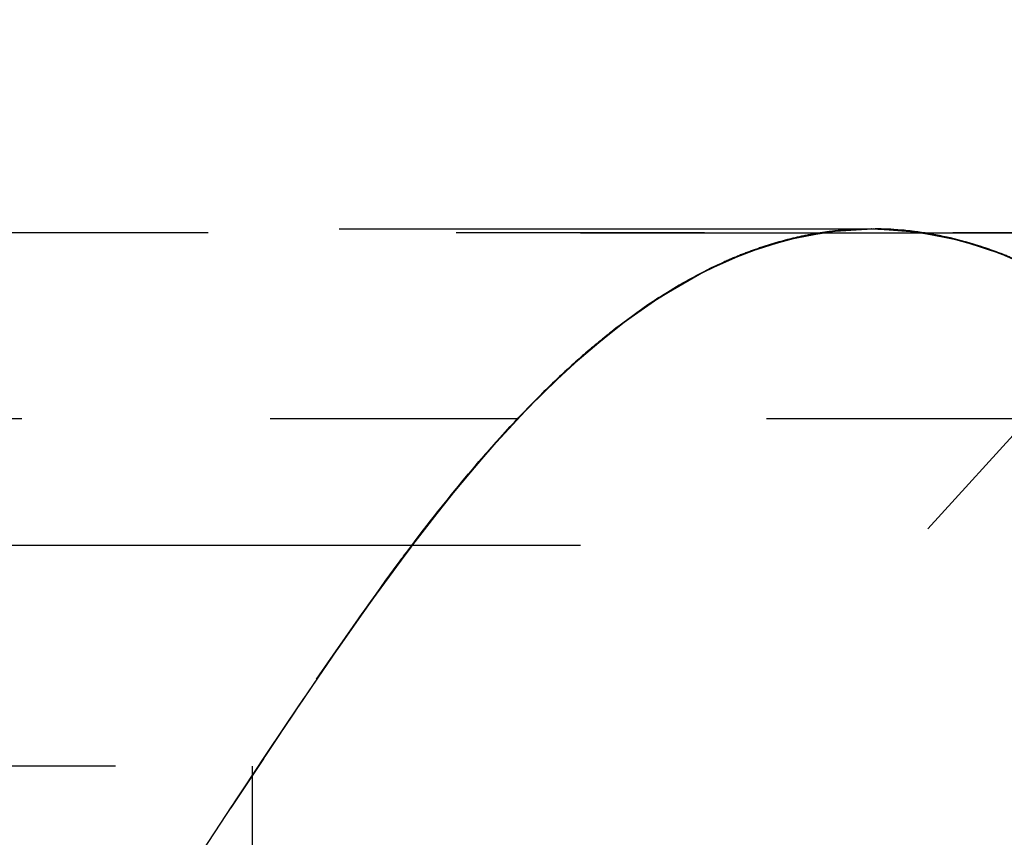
# Model space of a CAD drawing. Header units: millimetres. Extents: x 14186 to 17588, y 1400 to 3805.
# Tile 121 of 256: x 16317.386 to 16318.179, y 2699.693 to 2700.352. Entities that reach past the tile are written whole.
import ezdxf

# ---------------------------------------------------------------- set-up
doc = ezdxf.new("R2010")
doc.units = ezdxf.units.MM
doc.linetypes.add('HIDDEN', pattern=[0.2, 0.1, -0.1])
for name, color, linetype in [('DEFAULT_2', 8, 'HIDDEN'), ('SHELL_52', 7, 'Continuous'), ('SHELL_61_1', 7, 'Continuous')]:
    doc.layers.add(name, color=color, linetype=linetype)
doc.layers.add('dim', color=82, linetype='Continuous', lineweight=9)
doc.styles.get("Standard").update_dxf_attribs({"font": 'arial.ttf'})
doc.dimstyles.new('ISO-25', dxfattribs={"dimtxt": 2.5, "dimasz": 2.5, "dimexe": 1.25, "dimexo": 0.625, "dimtad": 1, "dimtxsty": 'Standard', "dimcen": 2.5, "dimadec": 0, "dimazin": 0, "dimtfac": 1, "dimtmove": 0, "dimatfit": 3, "dimfxl": 1, "dimarcsym": 0})

# ---------------------------------------------------------------- blocks, each defined once
blk = doc.blocks.new('*D24')
at = {"layer": 'Defpoints', "color": 0, "transparency": 16777216}
for p in [(16328.85945, 2985.59301), (16472.81599, 2454.76676)]:
    blk.add_point(p, dxfattribs=at)
at = {"layer": 'dim', "color": 0, "linetype": 'Continuous', "lineweight": -2, "transparency": 16777216}
for p, q in [((16322.57771, 3008.75634), (16316.29597, 3031.91967)), ((16328.85945, 2985.59301), (16472.81599, 2454.76676)), ((16510.01852, 2317.58592), (16479.09773, 2431.60343))]:
    blk.add_line(p, q, dxfattribs=at)
at = {"layer": 'dim', "color": 0, "transparency": 16777216}
for points in [[(16326.43826, 3009.8033), (16318.71716, 3007.70939), (16328.85945, 2985.59301)], [(16482.95828, 2432.65039), (16475.23717, 2430.55647), (16472.81599, 2454.76676)]]:
    blk.add_solid(points, dxfattribs=at)
at = {"layer": 'dim', "color": 0, "transparency": 16777216, "insert": (16518.28002, 2368.59445), "char_height": 30, "attachment_point": 5, "rotation": 285.17328}
blk.add_mtext('360%%D', dxfattribs=at)
blk = doc.blocks.new('*D27')
at = {"layer": 'Defpoints', "color": 0, "transparency": 16777216}
for p in [(17053.85064, 3119.68737), (16297.8248, 2320.6724)]:
    blk.add_point(p, dxfattribs=at)
at = {"layer": 'dim', "color": 0, "linetype": 'Continuous', "lineweight": -2, "transparency": 16777216}
for p, q in [((17253.46947, 3330.65693), (17070.34575, 3137.12043)), ((16297.8248, 2320.6724), (17053.85064, 3119.68737)), ((16281.32969, 2303.23935), (16264.83458, 2285.80629))]:
    blk.add_line(p, q, dxfattribs=at)
at = {"layer": 'dim', "color": 0, "transparency": 16777216}
for points in [[(17067.44024, 3139.86961), (17073.25126, 3134.37124), (17053.85064, 3119.68737)], [(16278.42418, 2305.98853), (16284.2352, 2300.49016), (16297.8248, 2320.6724)]]:
    blk.add_solid(points, dxfattribs=at)
at = {"layer": 'dim', "color": 0, "transparency": 16777216, "insert": (17191.28703, 3297.17107), "char_height": 30, "attachment_point": 5, "rotation": 46.58354}
blk.add_mtext('∅1100', dxfattribs=at)
blk = doc.blocks.new('*D28')
at = {"layer": 'Defpoints', "color": 0, "transparency": 16777216}
for p in [(17217.99457, 2998.66902), (16133.68087, 2441.69076)]:
    blk.add_point(p, dxfattribs=at)
at = {"layer": 'dim', "color": 0, "linetype": 'Continuous', "lineweight": -2, "transparency": 16777216}
for p, q in [((17380.1399, 3081.95803), (17239.34283, 3009.63496)), ((16133.68087, 2441.69076), (17217.99457, 2998.66902)), ((16112.33261, 2430.72482), (16090.98435, 2419.75888))]:
    blk.add_line(p, q, dxfattribs=at)
at = {"layer": 'dim', "color": 0, "transparency": 16777216}
for points in [[(17237.51518, 3013.193), (17241.17049, 3006.07691), (17217.99457, 2998.66902)], [(16110.50495, 2434.28286), (16114.16026, 2427.16677), (16133.68087, 2441.69076)]]:
    blk.add_solid(points, dxfattribs=at)
at = {"layer": 'dim', "color": 0, "transparency": 16777216, "insert": (17310.29339, 3070.98498), "char_height": 30, "attachment_point": 5, "rotation": 27.18816}
blk.add_mtext('∅1219', dxfattribs=at)

msp = doc.modelspace()

# ---------------------------------------------------------------- linework, layer by layer
for centre, radius in [((16675.83772, 2720.17989), 609.5), ((16675.83772, 2720.17989), 550), ((16400.83772, 2720.17989), 275)]:
    msp.add_circle(centre, radius)
at = {"layer": 'DEFAULT_2', "color": 8, "linetype": 'HIDDEN', "ltscale": 10}
msp.add_line((16287.83772, 2700.17989), (16321.83772, 2700.17989), dxfattribs=at)
at = {"layer": 'DEFAULT_2', "color": 8, "linetype": 'HIDDEN', "ltscale": 8}
msp.add_line((16296.84338, 2700.18311), (16318.07358, 2700.18311), dxfattribs=at)
at = {"layer": 'DEFAULT_2', "color": 8, "linetype": 'HIDDEN', "ltscale": 0.02}
for p, q in [((16318.03875, 2700.18096), (16318.07265, 2700.18311)), ((16318.16262, 2700.16809), (16318.1324, 2700.17651)), ((16318.19197, 2700.15665), (16318.16202, 2700.16829))]:
    msp.add_line(p, q, dxfattribs=at)
at = {"layer": 'DEFAULT_2', "color": 8, "linetype": 'HIDDEN', "ltscale": 0.002}
msp.add_line((16318.06848, 2700.18308), (16318.07066, 2700.1831), dxfattribs=at)
at = {"layer": 'DEFAULT_2', "color": 8, "linetype": 'HIDDEN', "ltscale": 0.001}
msp.add_line((16318.07066, 2700.1831), (16318.07234, 2700.18311), dxfattribs=at)
at = {"layer": 'DEFAULT_2', "color": 8, "linetype": 'HIDDEN', "ltscale": 0.003}
for p, q in [((16318.07273, 2700.18311), (16318.07644, 2700.18309)), ((16318.07275, 2700.18311), (16318.07644, 2700.18309)), ((16317.88976, 2700.12019), (16317.89289, 2700.12233)), ((16317.89289, 2700.12233), (16317.89603, 2700.12444)), ((16317.89603, 2700.12444), (16317.89917, 2700.12651)), ((16317.89917, 2700.12651), (16317.90232, 2700.12856)), ((16317.8773, 2700.1113), (16317.88041, 2700.11357)), ((16317.88041, 2700.11357), (16317.88352, 2700.11581)), ((16317.88352, 2700.11581), (16317.88664, 2700.11801)), ((16317.88664, 2700.11801), (16317.88976, 2700.12019)), ((16317.86804, 2700.10432), (16317.87112, 2700.10668)), ((16317.87112, 2700.10668), (16317.87421, 2700.10901)), ((16317.87421, 2700.10901), (16317.8773, 2700.1113)), ((16317.85883, 2700.09706), (16317.86189, 2700.09951)), ((16317.86189, 2700.09951), (16317.86496, 2700.10193)), ((16317.86496, 2700.10193), (16317.86804, 2700.10432)), ((16317.84968, 2700.08955), (16317.85273, 2700.09208)), ((16317.85273, 2700.09208), (16317.85577, 2700.09458)), ((16317.85577, 2700.09458), (16317.85883, 2700.09706)), ((16317.83759, 2700.07914), (16317.8406, 2700.08178)), ((16317.8406, 2700.08178), (16317.84362, 2700.0844)), ((16317.84362, 2700.0844), (16317.84665, 2700.08698)), ((16317.84665, 2700.08698), (16317.84968, 2700.08955)), ((16317.82859, 2700.07105), (16317.83158, 2700.07377)), ((16317.83158, 2700.07377), (16317.83458, 2700.07647)), ((16317.83458, 2700.07647), (16317.83759, 2700.07914)), ((16317.82263, 2700.06553), (16317.82561, 2700.0683)), ((16317.82561, 2700.0683), (16317.82859, 2700.07105)), ((16317.81373, 2700.05707), (16317.81669, 2700.05991)), ((16317.81669, 2700.05991), (16317.81966, 2700.06274)), ((16317.81966, 2700.06274), (16317.82263, 2700.06553)), ((16317.8049, 2700.04839), (16317.80784, 2700.0513)), ((16317.80784, 2700.0513), (16317.81078, 2700.0542)), ((16317.81078, 2700.0542), (16317.81373, 2700.05707)), ((16317.79613, 2700.03949), (16317.79904, 2700.04248)), ((16317.79904, 2700.04248), (16317.80197, 2700.04544)), ((16317.80197, 2700.04544), (16317.8049, 2700.04839)), ((16317.79031, 2700.03346), (16317.79322, 2700.03649)), ((16317.79322, 2700.03649), (16317.79613, 2700.03949)), ((16317.78164, 2700.02423), (16317.78452, 2700.02733)), ((16317.78452, 2700.02733), (16317.78742, 2700.0304)), ((16317.78742, 2700.0304), (16317.79031, 2700.03346)), ((16317.77589, 2700.01798), (16317.77876, 2700.02112)), ((16317.77876, 2700.02112), (16317.78164, 2700.02423)), ((16317.77303, 2700.01482), (16317.77589, 2700.01798))]:
    msp.add_line(p, q, dxfattribs=at)
at = {"layer": 'DEFAULT_2', "color": 8, "linetype": 'HIDDEN', "ltscale": 0.03}
for p, q in [((16317.93846, 2700.14925), (16317.97177, 2700.16402)), ((16317.9003, 2700.12725), (16317.93692, 2700.14848)), ((16317.90548, 2700.1305), (16317.93852, 2700.14933)), ((16317.87323, 2700.10818), (16317.90554, 2700.13059)), ((16317.90081, 2700.12759), (16317.86466, 2700.1017)), ((16317.90102, 2700.12772), (16317.86586, 2700.10264)), ((16317.84189, 2700.08279), (16317.87323, 2700.10818)), ((16317.86597, 2700.10273), (16317.83123, 2700.07347)), ((16317.83176, 2700.07395), (16317.79777, 2700.0412)), ((16317.79841, 2700.04186), (16317.76515, 2700.00602))]:
    msp.add_line(p, q, dxfattribs=at)
at = {"layer": 'DEFAULT_2', "color": 8, "linetype": 'HIDDEN', "ltscale": 2}
msp.add_line((16318.18772, 2700.02989), (16315.18772, 2700.02989), dxfattribs=at)
at = {"layer": 'DEFAULT_2', "color": 8, "linetype": 'HIDDEN', "ltscale": 0.005}
for p, q in [((16317.76874, 2700.01004), (16317.77303, 2700.01482)), ((16317.76022, 2700.00036), (16317.76447, 2700.00522)), ((16317.76447, 2700.00522), (16317.76874, 2700.01004)), ((16317.75175, 2699.9905), (16317.75597, 2699.99545)), ((16317.75597, 2699.99545), (16317.76022, 2700.00036)), ((16317.74753, 2699.98551), (16317.75175, 2699.9905)), ((16317.73915, 2699.9754), (16317.74333, 2699.98047)), ((16317.74333, 2699.98047), (16317.74753, 2699.98551)), ((16317.72528, 2699.9582), (16317.72943, 2699.9634)), ((16317.72943, 2699.9634), (16317.73358, 2699.96857)), ((16317.72115, 2699.95297), (16317.72528, 2699.9582)), ((16317.71704, 2699.9477), (16317.72115, 2699.95297))]:
    msp.add_line(p, q, dxfattribs=at)
at = {"layer": 'DEFAULT_2', "color": 8, "linetype": 'HIDDEN', "ltscale": 0.04}
for p, q in [((16317.76515, 2700.00602), (16317.73159, 2699.96613)), ((16317.76587, 2700.00683), (16317.73374, 2699.96878)), ((16317.73324, 2699.96817), (16317.70046, 2699.92604)), ((16317.73401, 2699.96912), (16317.70261, 2699.9289)), ((16317.7029, 2699.92928), (16317.67009, 2699.88458)), ((16317.63905, 2699.84028), (16317.67009, 2699.88458)), ((16317.67247, 2699.88792), (16317.64161, 2699.84402)), ((16317.58338, 2699.75766), (16317.61474, 2699.80456)), ((16317.61412, 2699.80369), (16317.58115, 2699.75427))]:
    msp.add_line(p, q, dxfattribs=at)
at = {"layer": 'DEFAULT_2', "color": 8, "linetype": 'HIDDEN', "ltscale": 0.006}
for p, q in [((16317.71156, 2699.94062), (16317.71704, 2699.9477)), ((16317.70612, 2699.9335), (16317.71156, 2699.94062)), ((16317.70069, 2699.92632), (16317.70612, 2699.9335)), ((16317.69528, 2699.9191), (16317.70069, 2699.92632))]:
    msp.add_line(p, q, dxfattribs=at)
at = {"layer": 'DEFAULT_2', "color": 8, "linetype": 'HIDDEN', "ltscale": 5}
msp.add_line((16318.83772, 2699.92793), (16305.64277, 2699.92793), dxfattribs=at)
at = {"layer": 'DEFAULT_2', "color": 8, "linetype": 'HIDDEN', "ltscale": 0.008}
for p, q in [((16317.68051, 2699.89901), (16317.6872, 2699.90818)), ((16317.67384, 2699.88979), (16317.68051, 2699.89901))]:
    msp.add_line(p, q, dxfattribs=at)
at = {"layer": 'DEFAULT_2', "color": 8, "linetype": 'HIDDEN', "ltscale": 0.01}
for p, q in [((16317.654, 2699.8618), (16317.66191, 2699.87305)), ((16317.62516, 2699.81996), (16317.6343, 2699.83336))]:
    msp.add_line(p, q, dxfattribs=at)
at = {"layer": 'DEFAULT_2', "color": 8, "linetype": 'HIDDEN', "ltscale": 0.05}
msp.add_line((16317.55201, 2699.71009), (16317.59142, 2699.76972), dxfattribs=at)
at = {"layer": 'DEFAULT_2', "color": 8, "linetype": 'HIDDEN', "ltscale": 9}
msp.add_line((16319.26319, 2699.74989), (16295.65319, 2699.74989), dxfattribs=at)
at = {"layer": 'DEFAULT_2', "color": 8, "linetype": 'HIDDEN', "ltscale": 0.7}
msp.add_line((16317.57319, 2699.74989), (16317.57319, 2698.80989), dxfattribs=at)
at = {"layer": 'DEFAULT_2', "color": 8, "linetype": 'HIDDEN', "ltscale": 0.09}
msp.add_line((16317.50219, 2699.63439), (16317.56924, 2699.73625), dxfattribs=at)
at = {"layer": 'DEFAULT_2', "color": 8, "linetype": 'HIDDEN', "ltscale": 0.4}
for points in [[(16317.63413, 2699.83315), (16317.66079, 2699.8715), (16317.68539, 2699.90573), (16317.71028, 2699.93898), (16317.73562, 2699.9711), (16317.76144, 2700.00179), (16317.78772, 2700.03075), (16317.81446, 2700.05779), (16317.84169, 2700.08274), (16317.86939, 2700.10537), (16317.89756, 2700.12546), (16317.92628, 2700.14285), (16317.95549, 2700.15729), (16317.98486, 2700.16858), (16318.0143, 2700.17666), (16318.04393, 2700.18153), (16318.07372, 2700.18311)], [(16318.07229, 2700.18311), (16318.04651, 2700.1818), (16318.02072, 2700.17799), (16317.99491, 2700.1717), (16317.96902, 2700.1629), (16317.9431, 2700.15156), (16317.91742, 2700.13782), (16317.892, 2700.12173), (16317.86679, 2700.10336), (16317.84194, 2700.08295), (16317.81749, 2700.06069), (16317.79338, 2700.03668), (16317.76964, 2700.01107), (16317.74625, 2699.98401), (16317.72322, 2699.95562), (16317.70049, 2699.92609), (16317.67811, 2699.89573), (16317.65604, 2699.86475)], [(16318.18932, 2700.15782), (16318.17609, 2700.16325), (16318.16286, 2700.16801), (16318.1497, 2700.17211), (16318.13659, 2700.17554), (16318.12355, 2700.17832), (16318.11063, 2700.18045), (16318.09785, 2700.18194), (16318.08519, 2700.18283), (16318.07265, 2700.18311)]]:
    msp.add_lwpolyline(points, dxfattribs=at)
at = {"layer": 'DEFAULT_2', "color": 8, "linetype": 'HIDDEN', "ltscale": 0.1}
for points in [[(16317.90232, 2700.12856), (16317.90548, 2700.13056), (16317.90706, 2700.13156), (16317.90865, 2700.13254), (16317.91023, 2700.13351), (16317.91182, 2700.13448), (16317.91341, 2700.13544), (16317.915, 2700.13638), (16317.91659, 2700.13732), (16317.91818, 2700.13825), (16317.91978, 2700.13918), (16317.92137, 2700.14009), (16317.92297, 2700.14099), (16317.92457, 2700.14189), (16317.92617, 2700.14278), (16317.92778, 2700.14366), (16317.92938, 2700.14452), (16317.93099, 2700.14538), (16317.9326, 2700.14624), (16317.93421, 2700.14708), (16317.93582, 2700.14791), (16317.93743, 2700.14874), (16317.93904, 2700.14955), (16317.94066, 2700.15036), (16317.94228, 2700.15115), (16317.9439, 2700.15194), (16317.94552, 2700.15272), (16317.94714, 2700.15349), (16317.94876, 2700.15425), (16317.95039, 2700.155), (16317.95201, 2700.15574), (16317.95364, 2700.15647), (16317.95526, 2700.15719), (16317.95689, 2700.1579), (16317.95852, 2700.1586), (16317.96015, 2700.1593), (16317.96178, 2700.15998), (16317.9634, 2700.16065), (16317.96503, 2700.16131), (16317.96666, 2700.16196), (16317.96829, 2700.16261), (16317.96992, 2700.16324), (16317.97155, 2700.16386), (16317.97317, 2700.16447), (16317.9748, 2700.16508), (16317.97643, 2700.16567), (16317.97805, 2700.16625), (16317.97968, 2700.16682), (16317.9813, 2700.16738), (16317.98292, 2700.16793), (16317.98454, 2700.16847), (16317.98616, 2700.169), (16317.98778, 2700.16952), (16317.9894, 2700.17003), (16317.99101, 2700.17053), (16317.99262, 2700.17102), (16317.99423, 2700.1715), (16317.99584, 2700.17197), (16317.99745, 2700.17243), (16317.99905, 2700.17287), (16318.00065, 2700.17331), (16318.00225, 2700.17374), (16318.00385, 2700.17416), (16318.00544, 2700.17456), (16318.00703, 2700.17496), (16318.00861, 2700.17535), (16318.0102, 2700.17572), (16318.01177, 2700.17609), (16318.01335, 2700.17645), (16318.01492, 2700.17679), (16318.01649, 2700.17713), (16318.01805, 2700.17745), (16318.01961, 2700.17777), (16318.02116, 2700.17808), (16318.02271, 2700.17837), (16318.02425, 2700.17866), (16318.02579, 2700.17894), (16318.02733, 2700.1792), (16318.02885, 2700.17946), (16318.03038, 2700.17971), (16318.03189, 2700.17994), (16318.0334, 2700.18017), (16318.03491, 2700.18039), (16318.03641, 2700.1806), (16318.0379, 2700.1808), (16318.03938, 2700.18099), (16318.04086, 2700.18118), (16318.04233, 2700.18135), (16318.0438, 2700.18151), (16318.04526, 2700.18167), (16318.04671, 2700.18182), (16318.04815, 2700.18195), (16318.04959, 2700.18208), (16318.05102, 2700.18221), (16318.05244, 2700.18232), (16318.05385, 2700.18242), (16318.05526, 2700.18252), (16318.05665, 2700.18261), (16318.05804, 2700.18269), (16318.05942, 2700.18277), (16318.06078, 2700.18283), (16318.06212, 2700.18289), (16318.06344, 2700.18294), (16318.06474, 2700.18299), (16318.06601, 2700.18302), (16318.06726, 2700.18305), (16318.06848, 2700.18308)], [(16317.76357, 2700.00422), (16317.79631, 2700.0397), (16317.82998, 2700.07233), (16317.86466, 2700.1017)]]:
    msp.add_lwpolyline(points, dxfattribs=at)
at = {"layer": 'DEFAULT_2', "color": 8, "linetype": 'HIDDEN', "ltscale": 0.07}
for points in [[(16317.97173, 2700.16397), (16318.00511, 2700.17454), (16318.03879, 2700.18095), (16318.07275, 2700.18311)], [(16317.55747, 2699.71826), (16317.58458, 2699.75932), (16317.61184, 2699.80016)]]:
    msp.add_lwpolyline(points, dxfattribs=at)
at = {"layer": 'DEFAULT_2', "color": 8, "linetype": 'HIDDEN', "ltscale": 0.04}
for points in [[(16318.07229, 2700.18311), (16318.10249, 2700.18148), (16318.1324, 2700.17651)], [(16318.13317, 2700.17633), (16318.10354, 2700.18137), (16318.07372, 2700.18311)]]:
    msp.add_lwpolyline(points, dxfattribs=at)
at = {"layer": 'DEFAULT_2', "color": 8, "linetype": 'HIDDEN', "ltscale": 0.3}
for points in [[(16318.18101, 2700.16135), (16318.17795, 2700.16257), (16318.1749, 2700.16374), (16318.17186, 2700.16488), (16318.16882, 2700.16599), (16318.1658, 2700.16705), (16318.16278, 2700.16808), (16318.15976, 2700.16907), (16318.15676, 2700.17003), (16318.15376, 2700.17094), (16318.15077, 2700.17183), (16318.14778, 2700.17268), (16318.1448, 2700.17349), (16318.14183, 2700.17427), (16318.13886, 2700.17502), (16318.13589, 2700.17573), (16318.13293, 2700.17641), (16318.12998, 2700.17705), (16318.12704, 2700.17766), (16318.12411, 2700.17823), (16318.12119, 2700.17877), (16318.11828, 2700.17928), (16318.11539, 2700.17975), (16318.11252, 2700.18019), (16318.10966, 2700.1806), (16318.10683, 2700.18097), (16318.10402, 2700.18131), (16318.10123, 2700.18162), (16318.09847, 2700.1819), (16318.09574, 2700.18214), (16318.09303, 2700.18236), (16318.09036, 2700.18255), (16318.08772, 2700.1827), (16318.08511, 2700.18284), (16318.08253, 2700.18294), (16318.08, 2700.18302), (16318.07754, 2700.18307), (16318.07512, 2700.1831)], [(16318.07625, 2700.18309), (16318.1104, 2700.18048), (16318.14422, 2700.17361), (16318.1777, 2700.16262), (16318.21098, 2700.1475), (16318.24395, 2700.12837), (16318.2762, 2700.10566), (16318.30761, 2700.07983), (16318.33833, 2700.05112), (16318.36844, 2700.01979), (16318.39791, 2699.98616)], [(16318.07625, 2700.18309), (16318.11038, 2700.18048), (16318.14324, 2700.17387), (16318.17482, 2700.16373), (16318.20515, 2700.15045), (16318.23422, 2700.13445), (16318.26199, 2700.11615), (16318.28837, 2700.09608), (16318.31347, 2700.07461), (16318.3375, 2700.05194), (16318.36046, 2700.02839), (16318.38236, 2700.00427), (16318.40344, 2699.97953), (16318.42374, 2699.95437), (16318.44322, 2699.92909)], [(16317.84332, 2700.08413), (16317.80867, 2700.05213), (16317.7747, 2700.01668), (16317.74138, 2699.97814), (16317.70882, 2699.93708), (16317.67691, 2699.89409), (16317.64534, 2699.84942), (16317.61043, 2699.7982)], [(16317.84332, 2700.08413), (16317.8087, 2700.05216), (16317.77475, 2700.01674), (16317.74146, 2699.97825), (16317.70892, 2699.93722), (16317.67703, 2699.89426), (16317.64547, 2699.84962), (16317.61426, 2699.8039)]]:
    msp.add_lwpolyline(points, dxfattribs=at)
at = {"layer": 'DEFAULT_2', "color": 8, "linetype": 'HIDDEN', "ltscale": 0.2}
for points in [[(16317.66659, 2699.87965), (16317.69455, 2699.91812), (16317.72296, 2699.95526), (16317.75178, 2699.99053), (16317.7812, 2700.02374), (16317.81125, 2700.05463), (16317.84192, 2700.08289), (16317.87329, 2700.10829)], [(16317.66673, 2699.87975), (16317.69467, 2699.91818), (16317.72305, 2699.95528), (16317.75184, 2699.99051), (16317.78123, 2700.02368), (16317.81125, 2700.05455)]]:
    msp.add_lwpolyline(points, dxfattribs=at)
at = {"layer": 'DEFAULT_2', "color": 8, "linetype": 'HIDDEN', "ltscale": 0.006}
msp.add_lwpolyline([(16317.73358, 2699.96857), (16317.73775, 2699.9737), (16317.73915, 2699.9754)], dxfattribs=at)
at = {"layer": 'DEFAULT_2', "color": 8, "linetype": 'HIDDEN', "ltscale": 0.008}
msp.add_lwpolyline([(16317.6872, 2699.90818), (16317.69258, 2699.91547), (16317.69393, 2699.91728)], dxfattribs=at)
at = {"layer": 'DEFAULT_2', "color": 8, "linetype": 'HIDDEN', "ltscale": 23}
for radius in [29.1, 29, 28.5]:
    msp.add_circle((16342.83772, 2720.17989), radius, dxfattribs=at)
at = {"layer": 'DEFAULT_2', "color": 8, "linetype": 'HIDDEN', "ltscale": 21}
msp.add_circle((16342.83772, 2720.17989), 26.75, dxfattribs=at)
at = {"layer": 'DEFAULT_2', "color": 8, "linetype": 'HIDDEN', "ltscale": 20}
msp.add_circle((16342.83772, 2720.17989), 25, dxfattribs=at)
at = {"layer": 'DEFAULT_2', "color": 8, "linetype": 'HIDDEN', "ltscale": 7}
msp.add_circle((16316.07144, 2701.84812), 2.8, dxfattribs=at)
at = {"layer": 'DEFAULT_2', "color": 8, "linetype": 'HIDDEN', "ltscale": 4}
msp.add_circle((16316.07144, 2701.84812), 1.75, dxfattribs=at)
for radius, start, end in [(24.5, 301.899143, 328.100857), (25, 301.570129, 328.429871)]:
    msp.add_arc((16304.83772, 2720.17989), radius, start, end, dxfattribs=at)
at = {"layer": 'DEFAULT_2', "color": 8, "linetype": 'HIDDEN', "ltscale": 10}
msp.add_open_spline([(16342.83772, 2695.17989), (16341.20406, 2695.18106), (16338.74377, 2695.42183), (16335.56902, 2696.21799), (16332.48649, 2697.32076), (16328.85842, 2699.2593), (16325.04629, 2702.38829), (16321.91694, 2706.20116), (16319.59187, 2710.55123), (16318.16009, 2715.27131), (16317.67667, 2720.17998), (16318.16013, 2725.08863), (16319.59191, 2729.80865), (16321.91697, 2734.15865), (16325.04629, 2737.97147), (16328.85835, 2741.10046), (16332.48645, 2743.03893), (16335.56893, 2744.14178), (16338.74371, 2744.93824), (16341.20404, 2745.17783), (16342.83772, 2745.17989)], degree=3, knots=[0, 0, 0, 0, 0.062492, 0.093775, 0.125056, 0.187547, 0.250038, 0.312529, 0.37502, 0.437511, 0.500001, 0.562491, 0.624981, 0.687471, 0.749962, 0.812452, 0.874942, 0.906224, 0.937507, 1, 1, 1, 1], dxfattribs=at)
at = {"layer": 'DEFAULT_2', "color": 8, "linetype": 'HIDDEN'}
msp.add_open_spline([(16318.73044, 2699.50642), (16318.72507, 2699.51409), (16318.7143, 2699.52959), (16318.69819, 2699.55313), (16318.68198, 2699.57709), (16318.66567, 2699.60144), (16318.64925, 2699.62616), (16318.63271, 2699.65119), (16318.61604, 2699.67652), (16318.59353, 2699.71078), (16318.57082, 2699.74531), (16318.55069, 2699.7756), (16318.53903, 2699.79302), (16318.53021, 2699.80612), (16318.52134, 2699.81923), (16318.5124, 2699.83235), (16318.5034, 2699.84546), (16318.49128, 2699.86294), (16318.47593, 2699.8847), (16318.45714, 2699.91061), (16318.43791, 2699.93624), (16318.41821, 2699.96148), (16318.39799, 2699.9862), (16318.37723, 2700.01025), (16318.3594, 2700.02965), (16318.34483, 2700.04469), (16318.33013, 2700.0593), (16318.31136, 2700.07687), (16318.2881, 2700.09669), (16318.26413, 2700.11501), (16318.23941, 2700.13165), (16318.21811, 2700.14398), (16318.20068, 2700.15277), (16318.18744, 2700.15879), (16318.174, 2700.16421), (16318.16036, 2700.169), (16318.14882, 2700.17245), (16318.13949, 2700.17486), (16318.1301, 2700.17703), (16318.11825, 2700.17931), (16318.10391, 2700.18133), (16318.08949, 2700.18261), (16318.07503, 2700.18314), (16318.06058, 2700.18291), (16318.04619, 2700.1819), (16318.03189, 2700.1801), (16318.0177, 2700.17755), (16318.00366, 2700.17427), (16317.98976, 2700.1703), (16317.97604, 2700.16566), (16317.96251, 2700.1604), (16317.94917, 2700.15455), (16317.93162, 2700.14596), (16317.91018, 2700.13385), (16317.88951, 2700.12021), (16317.87335, 2700.10846), (16317.85735, 2700.09611), (16317.83781, 2700.07971), (16317.81512, 2700.05878), (16317.79682, 2700.04041), (16317.78247, 2700.02522), (16317.76827, 2700.00965), (16317.75089, 2699.98969), (16317.73063, 2699.96507), (16317.71418, 2699.94412), (16317.70125, 2699.92713), (16317.68846, 2699.91003), (16317.67276, 2699.88848), (16317.6543, 2699.86241), (16317.63617, 2699.83622), (16317.61834, 2699.80999), (16317.60074, 2699.78379), (16317.58336, 2699.75767), (16317.56618, 2699.73166), (16317.54918, 2699.70582), (16317.53234, 2699.68018), (16317.51564, 2699.65479), (16317.49906, 2699.62968), (16317.4826, 2699.60488), (16317.46625, 2699.58044), (16317.45, 2699.55638), (16317.43385, 2699.53274), (16317.42305, 2699.51717), (16317.41766, 2699.50946)], degree=3, knots=[0, 0, 0, 0, 0.01442, 0.029058, 0.043905, 0.058948, 0.074176, 0.089577, 0.10514, 0.120852, 0.152672, 0.168756, 0.176836, 0.184939, 0.193064, 0.201209, 0.209372, 0.21755, 0.233943, 0.25037, 0.266815, 0.283257, 0.299653, 0.315965, 0.332157, 0.3402, 0.348202, 0.364073, 0.379749, 0.39522, 0.410494, 0.425588, 0.433077, 0.440533, 0.447963, 0.455377, 0.462786, 0.466493, 0.470203, 0.477628, 0.485057, 0.492483, 0.499904, 0.507316, 0.514716, 0.522105, 0.529494, 0.536889, 0.544298, 0.551726, 0.559173, 0.566643, 0.57414, 0.589242, 0.604519, 0.612229, 0.619985, 0.635638, 0.651476, 0.667485, 0.675546, 0.683641, 0.699917, 0.716284, 0.732706, 0.740927, 0.749147, 0.765573, 0.781968, 0.798317, 0.814599, 0.830798, 0.846901, 0.862897, 0.878772, 0.894516, 0.910115, 0.925558, 0.940832, 0.955925, 0.970825, 0.985521, 1, 1, 1, 1], dxfattribs=at)
at = {"layer": 'SHELL_52', "color": 8, "linetype": 'HIDDEN', "ltscale": 2}
msp.add_line((16318.33772, 2700.17989), (16315.33772, 2700.17989), dxfattribs=at)
at = {"layer": 'SHELL_52', "color": 8, "linetype": 'HIDDEN', "ltscale": 22}
msp.add_circle((16342.83772, 2720.17989), 27, dxfattribs=at)
at = {"layer": 'SHELL_52', "color": 8, "linetype": 'HIDDEN', "ltscale": 21}
msp.add_circle((16342.83772, 2720.17989), 26.5, dxfattribs=at)
at = {"layer": 'SHELL_52', "color": 8, "linetype": 'HIDDEN', "ltscale": 17}
msp.add_arc((16342.83772, 2720.17989), 25, 26.872074, 333.127925, dxfattribs=at)
at = {"layer": 'SHELL_61_1', "color": 8, "linetype": 'HIDDEN', "ltscale": 2}
msp.add_line((16318.18772, 2700.02989), (16315.18772, 2700.02989), dxfattribs=at)
at = {"layer": 'SHELL_61_1', "color": 8, "linetype": 'HIDDEN', "ltscale": 23}
msp.add_circle((16342.83772, 2720.17989), 29.25, dxfattribs=at)
at = {"layer": 'SHELL_61_1', "color": 8, "linetype": 'HIDDEN', "ltscale": 22}
msp.add_circle((16342.83772, 2720.17989), 27, dxfattribs=at)
at = {"layer": 'SHELL_61_1', "color": 8, "linetype": 'HIDDEN', "ltscale": 21}
msp.add_circle((16342.83772, 2720.17989), 26.75, dxfattribs=at)

# ---------------------------------------------------------------- dimensions: what is measured, and where the dimension line sits
at = {"layer": 'dim'}
dim = msp.add_diameter_dim_2p(p1=(16297.8248, 2320.6724), p2=(17053.85064, 3119.68737), dimstyle='ISO-25', override={"dimtxt": 30, "dimasz": 24, "dimexe": 5.997, "dimexo": 5.997, "dimgap": 5.997, "dimdsep": 46, "dimarcsym": 1}, dxfattribs=at)
dim.commit()
dim.dimension.update_dxf_attribs({"geometry": '*D27', "text_midpoint": (17207.37862, 3281.94526), "dimtype": 131})
dim = msp.add_diameter_dim_2p(p1=(16133.68087, 2441.69076), p2=(17217.99457, 2998.66902), dimstyle='ISO-25', override={"dimtxt": 30, "dimasz": 24, "dimexe": 5.997, "dimexo": 5.997, "dimgap": 5.997, "dimdsep": 46, "dimarcsym": 1}, dxfattribs=at)
dim.commit()
dim.dimension.update_dxf_attribs({"geometry": '*D28', "text_midpoint": (17310.29339, 3070.98498)})
dim = msp.add_diameter_dim_2p(p1=(16328.85945, 2985.59301), p2=(16472.81599, 2454.76676), text='360%%D', dimstyle='ISO-25', override={"dimtxt": 30, "dimasz": 24, "dimexe": 5.997, "dimexo": 5.997, "dimgap": 5.997, "dimdsep": 46, "dimarcsym": 1}, dxfattribs=at)
dim.commit()
dim.dimension.update_dxf_attribs({"geometry": '*D24', "text_midpoint": (16518.28002, 2368.59445)})

doc.saveas('drawing.dxf')
